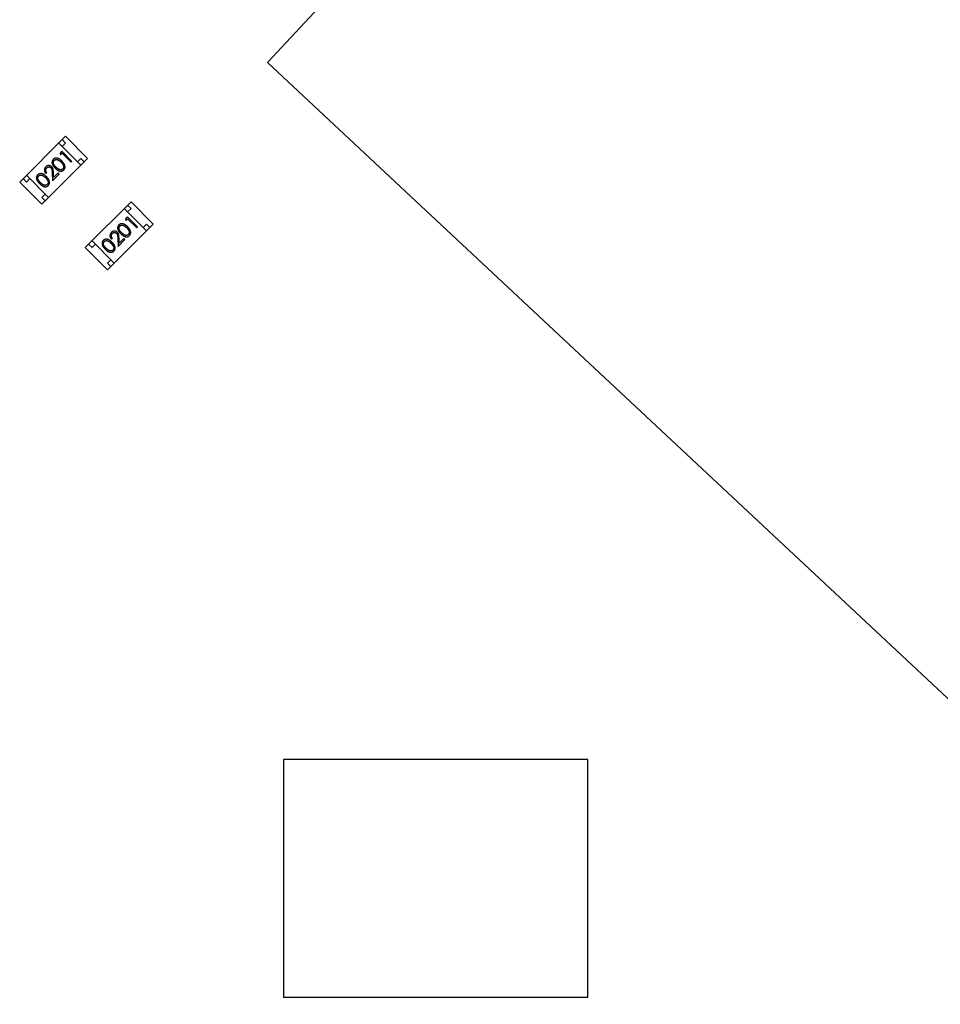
# Model space of a CAD drawing. Header units: millimetres. Extents: x -47 to 199, y -56 to 203.
# Tile 13 of 157: x 16 to 26, y 22 to 32. Entities that reach past the tile are written whole.
import ezdxf

# ---------------------------------------------------------------- set-up
doc = ezdxf.new("R2010")
doc.units = ezdxf.units.MM
doc.header["$LTSCALE"] = 1.21
doc.header["$MEASUREMENT"] = 0
doc.layers.get('0').update_dxf_attribs({"linetype": 'CONTINUOUS'})

msp = doc.modelspace()

# ---------------------------------------------------------------- linework, layer by layer
at = {"color": 7, "linetype": 'Continuous'}
for p, q in [((29.087, 43.244), (18.498, 31.925)), ((18.498, 31.925), (29.087, 22.019)), ((15.894, 30.667), (16.375, 31.148)), ((16.538, 30.844), (16.304, 31.077)), ((16.34, 31.113), (16.375, 31.077)), ((16.375, 31.077), (16.34, 31.042)), ((16.375, 31.148), (16.608, 30.915)), ((16.337, 30.991), (16.318, 30.971)), ((16.318, 30.971), (16.322, 30.954)), ((16.322, 30.954), (16.339, 30.97)), ((16.443, 30.884), (16.337, 30.991)), ((16.339, 30.97), (16.434, 30.875)), ((16.128, 30.434), (16.608, 30.915)), ((16.329, 30.876), (16.352, 30.846)), ((16.434, 30.875), (16.443, 30.884)), ((16.502, 30.879), (16.538, 30.915)), ((16.538, 30.915), (16.573, 30.879)), ((16.169, 30.757), (16.178, 30.766)), ((16.235, 30.764), (16.238, 30.679)), ((16.25, 30.713), (16.248, 30.768)), ((16.299, 30.762), (16.25, 30.713)), ((16.31, 30.751), (16.299, 30.762)), ((15.894, 30.667), (16.128, 30.434)), ((15.965, 30.667), (15.93, 30.703)), ((16.198, 30.505), (15.965, 30.738)), ((16, 30.703), (15.965, 30.667)), ((16.166, 30.713), (16.189, 30.682)), ((16.238, 30.679), (16.31, 30.751)), ((16.128, 30.505), (16.163, 30.54)), ((16.163, 30.469), (16.128, 30.505)), ((16.584, 29.978), (17.065, 30.458)), ((17.065, 30.458), (17.298, 30.225)), ((17.227, 30.154), (16.994, 30.388)), ((17.029, 30.423), (17.065, 30.388)), ((17.065, 30.388), (17.029, 30.352)), ((17.027, 30.301), (17.007, 30.281)), ((17.007, 30.281), (17.012, 30.264)), ((17.012, 30.264), (17.028, 30.28)), ((17.133, 30.195), (17.027, 30.301)), ((17.028, 30.28), (17.124, 30.185)), ((16.817, 29.744), (17.298, 30.225)), ((17.019, 30.187), (17.041, 30.156)), ((17.124, 30.185), (17.133, 30.195)), ((17.192, 30.19), (17.227, 30.225)), ((17.227, 30.225), (17.263, 30.19)), ((16.888, 29.815), (16.655, 30.048)), ((16.858, 30.067), (16.868, 30.076)), ((16.925, 30.074), (16.928, 29.989)), ((16.928, 29.989), (17, 30.061)), ((16.94, 30.023), (16.938, 30.078)), ((16.989, 30.072), (16.94, 30.023)), ((17, 30.061), (16.989, 30.072)), ((16.584, 29.978), (16.817, 29.744)), ((16.655, 29.978), (16.619, 30.013)), ((16.69, 30.013), (16.655, 29.978)), ((16.856, 30.023), (16.878, 29.993)), ((16.817, 29.815), (16.853, 29.85)), ((16.853, 29.78), (16.817, 29.815)), ((18.666, 24.594), (18.666, 22.094)), ((21.866, 24.594), (18.666, 24.594)), ((21.866, 22.094), (21.866, 24.594)), ((18.666, 22.094), (21.866, 22.094))]:
    msp.add_line(p, q, dxfattribs=at)
for points, knots in [([(16.246, 30.905), (16.245, 30.904), (16.244, 30.902), (16.242, 30.9), (16.24, 30.897), (16.238, 30.894), (16.237, 30.891), (16.235, 30.888), (16.234, 30.884), (16.234, 30.881), (16.233, 30.877), (16.233, 30.874), (16.233, 30.87), (16.234, 30.866), (16.235, 30.862), (16.236, 30.859), (16.237, 30.855), (16.239, 30.851), (16.241, 30.847), (16.243, 30.842), (16.246, 30.838), (16.249, 30.833), (16.253, 30.829), (16.257, 30.824), (16.262, 30.819), (16.265, 30.815), (16.267, 30.814)], [0, 0, 0, 0, 0.033742, 0.066533, 0.099153, 0.13154, 0.164087, 0.196563, 0.229707, 0.263315, 0.297504, 0.331686, 0.366482, 0.4021, 0.438958, 0.476748, 0.515985, 0.556589, 0.599519, 0.645765, 0.695487, 0.748721, 0.805687, 0.866754, 0.931405, 1, 1, 1, 1]), ([(16.339, 30.886), (16.337, 30.887), (16.334, 30.891), (16.329, 30.895), (16.324, 30.899), (16.319, 30.903), (16.315, 30.906), (16.31, 30.909), (16.306, 30.911), (16.302, 30.913), (16.298, 30.915), (16.294, 30.916), (16.29, 30.917), (16.286, 30.918), (16.282, 30.918), (16.278, 30.918), (16.274, 30.918), (16.271, 30.918), (16.267, 30.917), (16.264, 30.916), (16.261, 30.915), (16.257, 30.913), (16.254, 30.912), (16.252, 30.91), (16.249, 30.907), (16.247, 30.906), (16.246, 30.905)], [0, 0, 0, 0, 0.065278, 0.127205, 0.186168, 0.241675, 0.294115, 0.343609, 0.390387, 0.434463, 0.476646, 0.517002, 0.555936, 0.593716, 0.630057, 0.665601, 0.700745, 0.734917, 0.768681, 0.802087, 0.834849, 0.867433, 0.900138, 0.932806, 0.966212, 1, 1, 1, 1]), ([(16.276, 30.823), (16.275, 30.825), (16.272, 30.827), (16.268, 30.832), (16.265, 30.836), (16.261, 30.839), (16.259, 30.843), (16.256, 30.847), (16.254, 30.85), (16.253, 30.853), (16.251, 30.856), (16.25, 30.859), (16.249, 30.862), (16.249, 30.865), (16.248, 30.868), (16.248, 30.871), (16.248, 30.874), (16.249, 30.877), (16.25, 30.882), (16.251, 30.886), (16.254, 30.891), (16.256, 30.893), (16.257, 30.894)], [0, 0, 0, 0, 0.073302, 0.142286, 0.206253, 0.266017, 0.321612, 0.372532, 0.419497, 0.462398, 0.502825, 0.541489, 0.579034, 0.615143, 0.650298, 0.684912, 0.718701, 0.752189, 0.817245, 0.879117, 0.939613, 1, 1, 1, 1]), ([(16.257, 30.894), (16.259, 30.896), (16.261, 30.898), (16.265, 30.9), (16.27, 30.902), (16.275, 30.903), (16.278, 30.903), (16.281, 30.903), (16.284, 30.903), (16.287, 30.903), (16.29, 30.902), (16.293, 30.901), (16.297, 30.9), (16.3, 30.898), (16.303, 30.897), (16.307, 30.895), (16.31, 30.892), (16.314, 30.89), (16.318, 30.887), (16.321, 30.884), (16.325, 30.88), (16.328, 30.878), (16.329, 30.876)], [0, 0, 0, 0, 0.059689, 0.119507, 0.181075, 0.246162, 0.279894, 0.314468, 0.350403, 0.387474, 0.426147, 0.466624, 0.508745, 0.553328, 0.600058, 0.649177, 0.700552, 0.754894, 0.811825, 0.871514, 0.934319, 1, 1, 1, 1]), ([(16.358, 30.793), (16.359, 30.794), (16.36, 30.796), (16.362, 30.799), (16.364, 30.802), (16.366, 30.805), (16.367, 30.808), (16.369, 30.811), (16.37, 30.815), (16.37, 30.818), (16.371, 30.822), (16.371, 30.826), (16.371, 30.829), (16.37, 30.833), (16.37, 30.837), (16.369, 30.841), (16.367, 30.845), (16.366, 30.849), (16.364, 30.854), (16.361, 30.858), (16.359, 30.862), (16.355, 30.867), (16.352, 30.871), (16.348, 30.876), (16.343, 30.881), (16.34, 30.884), (16.339, 30.886)], [0, 0, 0, 0, 0.033824, 0.067298, 0.10028, 0.133019, 0.165736, 0.198792, 0.232372, 0.266409, 0.301016, 0.336196, 0.371972, 0.408574, 0.446394, 0.485225, 0.525372, 0.567224, 0.611081, 0.65775, 0.70702, 0.759235, 0.814484, 0.873227, 0.934937, 1, 1, 1, 1]), ([(16.175, 30.723), (16.174, 30.724), (16.171, 30.727), (16.166, 30.732), (16.161, 30.736), (16.156, 30.739), (16.152, 30.743), (16.147, 30.745), (16.143, 30.748), (16.139, 30.75), (16.135, 30.751), (16.13, 30.753), (16.126, 30.754), (16.123, 30.755), (16.119, 30.755), (16.115, 30.755), (16.111, 30.755), (16.108, 30.754), (16.104, 30.754), (16.101, 30.753), (16.097, 30.752), (16.094, 30.75), (16.091, 30.748), (16.088, 30.746), (16.086, 30.744), (16.084, 30.743), (16.083, 30.742)], [0, 0, 0, 0, 0.065278, 0.127205, 0.186168, 0.241675, 0.294115, 0.343609, 0.390387, 0.434463, 0.476646, 0.517002, 0.555936, 0.593716, 0.630057, 0.665601, 0.700745, 0.734917, 0.768681, 0.802087, 0.834849, 0.867433, 0.900138, 0.932806, 0.966212, 1, 1, 1, 1]), ([(16.168, 30.827), (16.167, 30.825), (16.164, 30.823), (16.161, 30.819), (16.159, 30.815), (16.157, 30.811), (16.155, 30.806), (16.154, 30.802), (16.154, 30.797), (16.153, 30.792), (16.154, 30.787), (16.154, 30.783), (16.156, 30.778), (16.157, 30.773), (16.159, 30.769), (16.162, 30.765), (16.165, 30.761), (16.167, 30.758), (16.169, 30.757)], [0, 0, 0, 0, 0.06445, 0.126725, 0.187421, 0.247417, 0.306749, 0.366595, 0.427749, 0.490235, 0.553031, 0.614805, 0.676505, 0.738096, 0.801021, 0.864897, 0.931209, 1, 1, 1, 1]), ([(16.231, 30.827), (16.23, 30.828), (16.228, 30.83), (16.225, 30.833), (16.221, 30.835), (16.217, 30.837), (16.213, 30.838), (16.209, 30.839), (16.205, 30.84), (16.2, 30.84), (16.196, 30.84), (16.192, 30.84), (16.187, 30.839), (16.183, 30.837), (16.179, 30.835), (16.175, 30.833), (16.171, 30.83), (16.169, 30.828), (16.168, 30.827)], [0, 0, 0, 0, 0.06271, 0.123347, 0.183401, 0.242828, 0.302097, 0.36242, 0.423725, 0.487032, 0.550491, 0.612709, 0.674265, 0.73617, 0.799211, 0.863483, 0.930525, 1, 1, 1, 1]), ([(16.178, 30.766), (16.177, 30.767), (16.176, 30.769), (16.173, 30.772), (16.172, 30.776), (16.17, 30.779), (16.169, 30.782), (16.168, 30.785), (16.168, 30.789), (16.168, 30.792), (16.168, 30.795), (16.168, 30.798), (16.169, 30.801), (16.17, 30.804), (16.172, 30.807), (16.174, 30.81), (16.176, 30.813), (16.177, 30.814), (16.178, 30.815)], [0, 0, 0, 0, 0.073648, 0.143686, 0.210962, 0.275557, 0.338064, 0.399311, 0.4594, 0.51934, 0.579024, 0.637809, 0.695959, 0.754122, 0.813113, 0.873453, 0.935561, 1, 1, 1, 1]), ([(16.178, 30.815), (16.179, 30.816), (16.181, 30.818), (16.183, 30.82), (16.186, 30.821), (16.189, 30.823), (16.192, 30.824), (16.195, 30.825), (16.198, 30.825), (16.201, 30.825), (16.204, 30.825), (16.207, 30.825), (16.21, 30.824), (16.213, 30.823), (16.216, 30.822), (16.218, 30.821), (16.221, 30.819), (16.222, 30.817), (16.223, 30.817)], [0, 0, 0, 0, 0.068027, 0.133505, 0.19695, 0.26027, 0.322741, 0.384982, 0.448465, 0.513424, 0.578224, 0.640011, 0.700094, 0.760067, 0.819012, 0.877878, 0.938035, 1, 1, 1, 1]), ([(16.223, 30.817), (16.224, 30.816), (16.226, 30.813), (16.229, 30.809), (16.231, 30.805), (16.232, 30.8), (16.233, 30.797), (16.233, 30.794), (16.234, 30.79), (16.234, 30.786), (16.235, 30.781), (16.235, 30.776), (16.235, 30.77), (16.235, 30.766), (16.235, 30.764)], [0, 0, 0, 0, 0.088014, 0.174976, 0.2638, 0.355443, 0.406413, 0.465519, 0.533076, 0.609353, 0.693899, 0.787171, 0.889197, 1, 1, 1, 1]), ([(16.248, 30.768), (16.248, 30.77), (16.248, 30.774), (16.248, 30.78), (16.247, 30.785), (16.247, 30.79), (16.246, 30.795), (16.245, 30.799), (16.245, 30.803), (16.244, 30.807), (16.242, 30.812), (16.239, 30.817), (16.236, 30.823), (16.233, 30.826), (16.231, 30.827)], [0, 0, 0, 0, 0.09953, 0.192079, 0.277712, 0.357454, 0.429648, 0.495771, 0.555538, 0.608657, 0.707578, 0.804328, 0.901298, 1, 1, 1, 1]), ([(16.267, 30.814), (16.268, 30.812), (16.272, 30.809), (16.277, 30.804), (16.281, 30.8), (16.286, 30.796), (16.291, 30.793), (16.295, 30.79), (16.299, 30.788), (16.303, 30.786), (16.307, 30.784), (16.311, 30.783), (16.315, 30.782), (16.319, 30.781), (16.323, 30.781), (16.327, 30.78), (16.33, 30.781), (16.334, 30.781), (16.337, 30.782), (16.34, 30.783), (16.344, 30.784), (16.347, 30.785), (16.35, 30.787), (16.352, 30.789), (16.355, 30.791), (16.357, 30.793), (16.358, 30.793)], [0, 0, 0, 0, 0.068113, 0.132564, 0.193427, 0.250218, 0.303569, 0.353576, 0.400235, 0.443586, 0.484619, 0.524292, 0.56238, 0.599049, 0.63494, 0.669782, 0.704009, 0.737842, 0.771098, 0.803896, 0.836415, 0.868639, 0.900715, 0.933378, 0.966213, 1, 1, 1, 1]), ([(16.347, 30.805), (16.346, 30.804), (16.343, 30.801), (16.339, 30.799), (16.334, 30.797), (16.33, 30.796), (16.326, 30.796), (16.323, 30.795), (16.321, 30.796), (16.318, 30.796), (16.315, 30.797), (16.312, 30.798), (16.309, 30.799), (16.306, 30.8), (16.303, 30.802), (16.299, 30.804), (16.296, 30.806), (16.292, 30.809), (16.288, 30.812), (16.284, 30.815), (16.28, 30.819), (16.277, 30.822), (16.276, 30.823)], [0, 0, 0, 0, 0.060034, 0.120278, 0.182348, 0.247919, 0.281641, 0.315701, 0.350322, 0.385703, 0.421819, 0.459196, 0.497866, 0.538301, 0.58121, 0.628183, 0.679403, 0.734699, 0.794074, 0.858416, 0.927049, 1, 1, 1, 1]), ([(16.352, 30.846), (16.352, 30.845), (16.353, 30.843), (16.354, 30.84), (16.355, 30.837), (16.356, 30.834), (16.356, 30.831), (16.356, 30.828), (16.356, 30.825), (16.356, 30.822), (16.355, 30.817), (16.353, 30.813), (16.351, 30.808), (16.348, 30.806), (16.347, 30.805)], [0, 0, 0, 0, 0.075949, 0.148549, 0.218996, 0.286119, 0.351826, 0.416074, 0.478265, 0.540325, 0.660405, 0.774606, 0.887187, 1, 1, 1, 1]), ([(16.083, 30.742), (16.082, 30.741), (16.081, 30.739), (16.078, 30.737), (16.077, 30.734), (16.075, 30.731), (16.073, 30.728), (16.072, 30.724), (16.071, 30.721), (16.071, 30.718), (16.07, 30.714), (16.07, 30.71), (16.07, 30.707), (16.071, 30.703), (16.071, 30.699), (16.072, 30.695), (16.074, 30.691), (16.075, 30.687), (16.077, 30.683), (16.08, 30.679), (16.083, 30.675), (16.086, 30.67), (16.09, 30.665), (16.094, 30.661), (16.098, 30.656), (16.102, 30.652), (16.103, 30.651)], [0, 0, 0, 0, 0.033742, 0.066533, 0.099153, 0.13154, 0.164087, 0.196563, 0.229707, 0.263315, 0.297504, 0.331686, 0.366482, 0.4021, 0.438958, 0.476748, 0.515985, 0.556589, 0.599519, 0.645765, 0.695487, 0.748721, 0.805687, 0.866754, 0.931405, 1, 1, 1, 1]), ([(16.113, 30.66), (16.111, 30.662), (16.109, 30.664), (16.105, 30.669), (16.101, 30.672), (16.098, 30.676), (16.095, 30.68), (16.093, 30.683), (16.091, 30.687), (16.089, 30.69), (16.088, 30.693), (16.087, 30.696), (16.086, 30.699), (16.086, 30.702), (16.085, 30.705), (16.085, 30.708), (16.085, 30.71), (16.086, 30.714), (16.086, 30.718), (16.088, 30.723), (16.091, 30.728), (16.093, 30.73), (16.094, 30.731)], [0, 0, 0, 0, 0.073302, 0.142286, 0.206253, 0.266017, 0.321612, 0.372532, 0.419497, 0.462398, 0.502825, 0.541489, 0.579034, 0.615143, 0.650298, 0.684912, 0.718701, 0.752189, 0.817245, 0.879117, 0.939613, 1, 1, 1, 1]), ([(16.094, 30.731), (16.095, 30.732), (16.098, 30.735), (16.102, 30.737), (16.107, 30.739), (16.111, 30.74), (16.115, 30.74), (16.118, 30.74), (16.121, 30.74), (16.124, 30.74), (16.127, 30.739), (16.13, 30.738), (16.133, 30.737), (16.137, 30.735), (16.14, 30.733), (16.144, 30.731), (16.147, 30.729), (16.151, 30.726), (16.154, 30.724), (16.158, 30.72), (16.162, 30.717), (16.165, 30.714), (16.166, 30.713)], [0, 0, 0, 0, 0.059689, 0.119507, 0.181075, 0.246162, 0.279894, 0.314468, 0.350403, 0.387474, 0.426147, 0.466624, 0.508745, 0.553328, 0.600058, 0.649177, 0.700552, 0.754894, 0.811825, 0.871514, 0.934319, 1, 1, 1, 1]), ([(16.103, 30.651), (16.105, 30.649), (16.108, 30.646), (16.113, 30.641), (16.118, 30.637), (16.123, 30.633), (16.127, 30.63), (16.132, 30.627), (16.136, 30.625), (16.14, 30.623), (16.144, 30.621), (16.148, 30.62), (16.152, 30.619), (16.156, 30.618), (16.16, 30.617), (16.163, 30.617), (16.167, 30.617), (16.17, 30.618), (16.174, 30.619), (16.177, 30.62), (16.18, 30.621), (16.183, 30.622), (16.186, 30.624), (16.189, 30.626), (16.192, 30.628), (16.194, 30.629), (16.195, 30.63)], [0, 0, 0, 0, 0.068113, 0.132564, 0.193427, 0.250218, 0.303569, 0.353576, 0.400235, 0.443586, 0.484619, 0.524292, 0.56238, 0.599049, 0.63494, 0.669782, 0.704009, 0.737842, 0.771098, 0.803896, 0.836415, 0.868639, 0.900715, 0.933378, 0.966213, 1, 1, 1, 1]), ([(16.184, 30.642), (16.183, 30.64), (16.18, 30.638), (16.176, 30.636), (16.171, 30.634), (16.167, 30.633), (16.163, 30.632), (16.16, 30.632), (16.157, 30.632), (16.155, 30.633), (16.152, 30.633), (16.149, 30.634), (16.146, 30.635), (16.143, 30.637), (16.139, 30.638), (16.136, 30.64), (16.133, 30.643), (16.129, 30.646), (16.125, 30.649), (16.121, 30.652), (16.117, 30.656), (16.114, 30.659), (16.113, 30.66)], [0, 0, 0, 0, 0.060034, 0.120278, 0.182348, 0.247919, 0.281641, 0.315701, 0.350322, 0.385703, 0.421819, 0.459196, 0.497866, 0.538301, 0.58121, 0.628183, 0.679403, 0.734699, 0.794074, 0.858416, 0.927049, 1, 1, 1, 1]), ([(16.195, 30.63), (16.195, 30.631), (16.197, 30.633), (16.199, 30.636), (16.201, 30.639), (16.203, 30.642), (16.204, 30.645), (16.206, 30.648), (16.206, 30.651), (16.207, 30.655), (16.208, 30.659), (16.208, 30.662), (16.208, 30.666), (16.207, 30.67), (16.206, 30.674), (16.205, 30.678), (16.204, 30.682), (16.202, 30.686), (16.201, 30.69), (16.198, 30.695), (16.195, 30.699), (16.192, 30.704), (16.189, 30.708), (16.185, 30.713), (16.18, 30.718), (16.177, 30.721), (16.175, 30.723)], [0, 0, 0, 0, 0.033824, 0.067298, 0.10028, 0.133019, 0.165736, 0.198792, 0.232372, 0.266409, 0.301016, 0.336196, 0.371972, 0.408574, 0.446394, 0.485225, 0.525372, 0.567224, 0.611081, 0.65775, 0.70702, 0.759235, 0.814484, 0.873227, 0.934937, 1, 1, 1, 1]), ([(16.189, 30.682), (16.189, 30.681), (16.19, 30.679), (16.191, 30.676), (16.192, 30.673), (16.193, 30.671), (16.193, 30.668), (16.193, 30.665), (16.193, 30.662), (16.193, 30.659), (16.192, 30.654), (16.19, 30.65), (16.187, 30.645), (16.185, 30.643), (16.184, 30.642)], [0, 0, 0, 0, 0.075949, 0.148549, 0.218996, 0.286119, 0.351826, 0.416074, 0.478265, 0.540325, 0.660405, 0.774606, 0.887187, 1, 1, 1, 1]), ([(16.858, 30.137), (16.856, 30.136), (16.854, 30.133), (16.851, 30.129), (16.849, 30.125), (16.847, 30.121), (16.845, 30.117), (16.844, 30.112), (16.843, 30.107), (16.843, 30.103), (16.843, 30.098), (16.844, 30.093), (16.845, 30.088), (16.847, 30.084), (16.849, 30.079), (16.852, 30.075), (16.855, 30.071), (16.857, 30.068), (16.858, 30.067)], [0, 0, 0, 0, 0.06445, 0.126725, 0.187421, 0.247417, 0.306749, 0.366595, 0.427749, 0.490235, 0.553031, 0.614805, 0.676505, 0.738096, 0.801021, 0.864897, 0.931209, 1, 1, 1, 1]), ([(16.921, 30.137), (16.92, 30.138), (16.918, 30.14), (16.914, 30.143), (16.911, 30.145), (16.907, 30.147), (16.903, 30.149), (16.899, 30.15), (16.895, 30.15), (16.89, 30.151), (16.886, 30.151), (16.881, 30.15), (16.877, 30.149), (16.873, 30.148), (16.869, 30.146), (16.865, 30.143), (16.861, 30.14), (16.859, 30.138), (16.858, 30.137)], [0, 0, 0, 0, 0.06271, 0.123347, 0.183401, 0.242828, 0.302097, 0.36242, 0.423725, 0.487032, 0.550491, 0.612709, 0.674265, 0.73617, 0.799211, 0.863483, 0.930525, 1, 1, 1, 1]), ([(16.868, 30.125), (16.869, 30.126), (16.87, 30.128), (16.873, 30.13), (16.876, 30.131), (16.878, 30.133), (16.881, 30.134), (16.884, 30.135), (16.887, 30.135), (16.891, 30.136), (16.894, 30.135), (16.897, 30.135), (16.9, 30.134), (16.903, 30.134), (16.905, 30.132), (16.908, 30.131), (16.91, 30.129), (16.912, 30.128), (16.912, 30.127)], [0, 0, 0, 0, 0.068027, 0.133505, 0.19695, 0.26027, 0.322741, 0.384982, 0.448465, 0.513424, 0.578224, 0.640011, 0.700094, 0.760067, 0.819012, 0.877878, 0.938035, 1, 1, 1, 1]), ([(16.938, 30.078), (16.938, 30.08), (16.938, 30.084), (16.937, 30.09), (16.937, 30.095), (16.936, 30.1), (16.936, 30.105), (16.935, 30.109), (16.934, 30.113), (16.933, 30.117), (16.932, 30.122), (16.929, 30.128), (16.925, 30.133), (16.923, 30.136), (16.921, 30.137)], [0, 0, 0, 0, 0.09953, 0.192079, 0.277712, 0.357454, 0.429648, 0.495771, 0.555538, 0.608657, 0.707578, 0.804328, 0.901298, 1, 1, 1, 1]), ([(16.936, 30.215), (16.935, 30.214), (16.934, 30.213), (16.931, 30.21), (16.929, 30.207), (16.928, 30.204), (16.926, 30.201), (16.925, 30.198), (16.924, 30.194), (16.924, 30.191), (16.923, 30.187), (16.923, 30.184), (16.923, 30.18), (16.924, 30.176), (16.924, 30.173), (16.925, 30.169), (16.927, 30.165), (16.928, 30.161), (16.93, 30.157), (16.933, 30.153), (16.936, 30.148), (16.939, 30.144), (16.943, 30.139), (16.947, 30.134), (16.951, 30.129), (16.955, 30.126), (16.956, 30.124)], [0, 0, 0, 0, 0.033742, 0.066533, 0.099153, 0.13154, 0.164087, 0.196563, 0.229707, 0.263315, 0.297504, 0.331686, 0.366482, 0.4021, 0.438958, 0.476748, 0.515985, 0.556589, 0.599519, 0.645765, 0.695487, 0.748721, 0.805687, 0.866754, 0.931405, 1, 1, 1, 1]), ([(17.028, 30.196), (17.027, 30.198), (17.023, 30.201), (17.019, 30.205), (17.014, 30.209), (17.009, 30.213), (17.005, 30.216), (17, 30.219), (16.996, 30.221), (16.992, 30.223), (16.987, 30.225), (16.983, 30.226), (16.979, 30.227), (16.975, 30.228), (16.972, 30.228), (16.968, 30.229), (16.964, 30.228), (16.961, 30.228), (16.957, 30.227), (16.954, 30.226), (16.95, 30.225), (16.947, 30.224), (16.944, 30.222), (16.941, 30.22), (16.939, 30.218), (16.937, 30.216), (16.936, 30.215)], [0, 0, 0, 0, 0.065278, 0.127205, 0.186168, 0.241675, 0.294115, 0.343609, 0.390387, 0.434463, 0.476646, 0.517002, 0.555936, 0.593716, 0.630057, 0.665601, 0.700745, 0.734917, 0.768681, 0.802087, 0.834849, 0.867433, 0.900138, 0.932806, 0.966212, 1, 1, 1, 1]), ([(16.966, 30.134), (16.964, 30.135), (16.962, 30.138), (16.958, 30.142), (16.954, 30.146), (16.951, 30.15), (16.948, 30.153), (16.946, 30.157), (16.944, 30.16), (16.942, 30.163), (16.941, 30.166), (16.94, 30.169), (16.939, 30.172), (16.939, 30.175), (16.938, 30.178), (16.938, 30.181), (16.938, 30.184), (16.938, 30.187), (16.939, 30.192), (16.941, 30.197), (16.944, 30.201), (16.946, 30.203), (16.947, 30.205)], [0, 0, 0, 0, 0.073302, 0.142286, 0.206253, 0.266017, 0.321612, 0.372532, 0.419497, 0.462398, 0.502825, 0.541489, 0.579034, 0.615143, 0.650298, 0.684912, 0.718701, 0.752189, 0.817245, 0.879117, 0.939613, 1, 1, 1, 1]), ([(16.947, 30.205), (16.948, 30.206), (16.951, 30.208), (16.955, 30.211), (16.96, 30.212), (16.964, 30.213), (16.968, 30.214), (16.971, 30.214), (16.974, 30.214), (16.977, 30.213), (16.98, 30.212), (16.983, 30.211), (16.986, 30.21), (16.99, 30.209), (16.993, 30.207), (16.997, 30.205), (17, 30.203), (17.004, 30.2), (17.007, 30.197), (17.011, 30.194), (17.015, 30.19), (17.018, 30.188), (17.019, 30.187)], [0, 0, 0, 0, 0.059689, 0.119507, 0.181075, 0.246162, 0.279894, 0.314468, 0.350403, 0.387474, 0.426147, 0.466624, 0.508745, 0.553328, 0.600058, 0.649177, 0.700552, 0.754894, 0.811825, 0.871514, 0.934319, 1, 1, 1, 1]), ([(17.037, 30.115), (17.036, 30.114), (17.033, 30.112), (17.029, 30.109), (17.024, 30.107), (17.02, 30.106), (17.016, 30.106), (17.013, 30.106), (17.01, 30.106), (17.007, 30.106), (17.005, 30.107), (17.002, 30.108), (16.999, 30.109), (16.996, 30.11), (16.992, 30.112), (16.989, 30.114), (16.986, 30.116), (16.982, 30.119), (16.978, 30.122), (16.974, 30.126), (16.97, 30.129), (16.967, 30.132), (16.966, 30.134)], [0, 0, 0, 0, 0.060034, 0.120278, 0.182348, 0.247919, 0.281641, 0.315701, 0.350322, 0.385703, 0.421819, 0.459196, 0.497866, 0.538301, 0.58121, 0.628183, 0.679403, 0.734699, 0.794074, 0.858416, 0.927049, 1, 1, 1, 1]), ([(17.047, 30.104), (17.048, 30.105), (17.05, 30.106), (17.052, 30.109), (17.054, 30.112), (17.056, 30.115), (17.057, 30.118), (17.058, 30.121), (17.059, 30.125), (17.06, 30.128), (17.061, 30.132), (17.061, 30.136), (17.061, 30.14), (17.06, 30.143), (17.059, 30.147), (17.058, 30.151), (17.057, 30.155), (17.055, 30.16), (17.053, 30.164), (17.051, 30.168), (17.048, 30.172), (17.045, 30.177), (17.041, 30.182), (17.038, 30.186), (17.033, 30.191), (17.03, 30.194), (17.028, 30.196)], [0, 0, 0, 0, 0.033824, 0.067298, 0.10028, 0.133019, 0.165736, 0.198792, 0.232372, 0.266409, 0.301016, 0.336196, 0.371972, 0.408574, 0.446394, 0.485225, 0.525372, 0.567224, 0.611081, 0.65775, 0.70702, 0.759235, 0.814484, 0.873227, 0.934937, 1, 1, 1, 1]), ([(17.041, 30.156), (17.042, 30.155), (17.043, 30.153), (17.044, 30.15), (17.045, 30.147), (17.045, 30.144), (17.046, 30.141), (17.046, 30.138), (17.046, 30.136), (17.046, 30.132), (17.045, 30.128), (17.043, 30.123), (17.04, 30.119), (17.038, 30.116), (17.037, 30.115)], [0, 0, 0, 0, 0.075949, 0.148549, 0.218996, 0.286119, 0.351826, 0.416074, 0.478265, 0.540325, 0.660405, 0.774606, 0.887187, 1, 1, 1, 1]), ([(16.773, 30.052), (16.772, 30.051), (16.77, 30.05), (16.768, 30.047), (16.766, 30.044), (16.765, 30.041), (16.763, 30.038), (16.762, 30.035), (16.761, 30.031), (16.76, 30.028), (16.76, 30.024), (16.76, 30.021), (16.76, 30.017), (16.76, 30.013), (16.761, 30.009), (16.762, 30.006), (16.763, 30.002), (16.765, 29.998), (16.767, 29.994), (16.77, 29.989), (16.772, 29.985), (16.776, 29.98), (16.779, 29.976), (16.784, 29.971), (16.788, 29.966), (16.791, 29.963), (16.793, 29.961)], [0, 0, 0, 0, 0.033742, 0.066533, 0.099153, 0.13154, 0.164087, 0.196563, 0.229707, 0.263315, 0.297504, 0.331686, 0.366482, 0.4021, 0.438958, 0.476748, 0.515985, 0.556589, 0.599519, 0.645765, 0.695487, 0.748721, 0.805687, 0.866754, 0.931405, 1, 1, 1, 1]), ([(16.865, 30.033), (16.864, 30.034), (16.86, 30.038), (16.855, 30.042), (16.851, 30.046), (16.846, 30.05), (16.841, 30.053), (16.837, 30.056), (16.833, 30.058), (16.828, 30.06), (16.824, 30.062), (16.82, 30.063), (16.816, 30.064), (16.812, 30.065), (16.808, 30.065), (16.805, 30.065), (16.801, 30.065), (16.797, 30.065), (16.794, 30.064), (16.79, 30.063), (16.787, 30.062), (16.784, 30.06), (16.781, 30.059), (16.778, 30.057), (16.775, 30.055), (16.774, 30.053), (16.773, 30.052)], [0, 0, 0, 0, 0.065278, 0.127205, 0.186168, 0.241675, 0.294115, 0.343609, 0.390387, 0.434463, 0.476646, 0.517002, 0.555936, 0.593716, 0.630057, 0.665601, 0.700745, 0.734917, 0.768681, 0.802087, 0.834849, 0.867433, 0.900138, 0.932806, 0.966212, 1, 1, 1, 1]), ([(16.803, 29.97), (16.801, 29.972), (16.798, 29.975), (16.795, 29.979), (16.791, 29.983), (16.788, 29.987), (16.785, 29.99), (16.783, 29.994), (16.781, 29.997), (16.779, 30), (16.778, 30.003), (16.777, 30.006), (16.776, 30.009), (16.775, 30.012), (16.775, 30.015), (16.775, 30.018), (16.775, 30.021), (16.775, 30.024), (16.776, 30.029), (16.778, 30.033), (16.781, 30.038), (16.783, 30.04), (16.784, 30.042)], [0, 0, 0, 0, 0.073302, 0.142286, 0.206253, 0.266017, 0.321612, 0.372532, 0.419497, 0.462398, 0.502825, 0.541489, 0.579034, 0.615143, 0.650298, 0.684912, 0.718701, 0.752189, 0.817245, 0.879117, 0.939613, 1, 1, 1, 1]), ([(16.784, 30.042), (16.785, 30.043), (16.788, 30.045), (16.792, 30.047), (16.797, 30.049), (16.801, 30.05), (16.805, 30.051), (16.808, 30.051), (16.811, 30.05), (16.814, 30.05), (16.817, 30.049), (16.82, 30.048), (16.823, 30.047), (16.826, 30.045), (16.83, 30.044), (16.833, 30.042), (16.837, 30.039), (16.841, 30.037), (16.844, 30.034), (16.848, 30.031), (16.852, 30.027), (16.854, 30.025), (16.856, 30.023)], [0, 0, 0, 0, 0.059689, 0.119507, 0.181075, 0.246162, 0.279894, 0.314468, 0.350403, 0.387474, 0.426147, 0.466624, 0.508745, 0.553328, 0.600058, 0.649177, 0.700552, 0.754894, 0.811825, 0.871514, 0.934319, 1, 1, 1, 1]), ([(16.868, 30.076), (16.867, 30.077), (16.865, 30.079), (16.863, 30.083), (16.861, 30.086), (16.86, 30.089), (16.859, 30.092), (16.858, 30.096), (16.858, 30.099), (16.857, 30.102), (16.858, 30.105), (16.858, 30.109), (16.859, 30.112), (16.86, 30.115), (16.862, 30.117), (16.863, 30.12), (16.866, 30.123), (16.867, 30.125), (16.868, 30.125)], [0, 0, 0, 0, 0.073648, 0.143686, 0.210962, 0.275557, 0.338064, 0.399311, 0.4594, 0.51934, 0.579024, 0.637809, 0.695959, 0.754122, 0.813113, 0.873453, 0.935561, 1, 1, 1, 1]), ([(16.884, 29.941), (16.885, 29.941), (16.887, 29.943), (16.889, 29.946), (16.891, 29.949), (16.893, 29.952), (16.894, 29.955), (16.895, 29.958), (16.896, 29.962), (16.897, 29.965), (16.897, 29.969), (16.898, 29.973), (16.897, 29.976), (16.897, 29.98), (16.896, 29.984), (16.895, 29.988), (16.894, 29.992), (16.892, 29.996), (16.89, 30.001), (16.888, 30.005), (16.885, 30.009), (16.882, 30.014), (16.878, 30.018), (16.874, 30.023), (16.87, 30.028), (16.867, 30.031), (16.865, 30.033)], [0, 0, 0, 0, 0.033824, 0.067298, 0.10028, 0.133019, 0.165736, 0.198792, 0.232372, 0.266409, 0.301016, 0.336196, 0.371972, 0.408574, 0.446394, 0.485225, 0.525372, 0.567224, 0.611081, 0.65775, 0.70702, 0.759235, 0.814484, 0.873227, 0.934937, 1, 1, 1, 1]), ([(16.912, 30.127), (16.914, 30.126), (16.916, 30.123), (16.918, 30.119), (16.921, 30.115), (16.922, 30.111), (16.923, 30.107), (16.923, 30.104), (16.924, 30.1), (16.924, 30.096), (16.924, 30.091), (16.925, 30.086), (16.925, 30.08), (16.925, 30.076), (16.925, 30.074)], [0, 0, 0, 0, 0.088014, 0.174976, 0.2638, 0.355443, 0.406413, 0.465519, 0.533076, 0.609353, 0.693899, 0.787171, 0.889197, 1, 1, 1, 1]), ([(16.956, 30.124), (16.958, 30.122), (16.961, 30.119), (16.966, 30.114), (16.971, 30.11), (16.976, 30.107), (16.98, 30.103), (16.985, 30.1), (16.989, 30.098), (16.993, 30.096), (16.997, 30.094), (17.001, 30.093), (17.005, 30.092), (17.009, 30.091), (17.013, 30.091), (17.016, 30.091), (17.02, 30.091), (17.023, 30.091), (17.027, 30.092), (17.03, 30.093), (17.033, 30.094), (17.036, 30.096), (17.039, 30.097), (17.042, 30.099), (17.045, 30.101), (17.047, 30.103), (17.047, 30.104)], [0, 0, 0, 0, 0.068113, 0.132564, 0.193427, 0.250218, 0.303569, 0.353576, 0.400235, 0.443586, 0.484619, 0.524292, 0.56238, 0.599049, 0.63494, 0.669782, 0.704009, 0.737842, 0.771098, 0.803896, 0.836415, 0.868639, 0.900715, 0.933378, 0.966213, 1, 1, 1, 1]), ([(16.793, 29.961), (16.795, 29.959), (16.798, 29.956), (16.803, 29.951), (16.808, 29.947), (16.813, 29.943), (16.817, 29.94), (16.822, 29.937), (16.826, 29.935), (16.83, 29.933), (16.834, 29.931), (16.838, 29.93), (16.842, 29.929), (16.846, 29.928), (16.849, 29.928), (16.853, 29.928), (16.857, 29.928), (16.86, 29.928), (16.864, 29.929), (16.867, 29.93), (16.87, 29.931), (16.873, 29.932), (16.876, 29.934), (16.879, 29.936), (16.882, 29.938), (16.883, 29.94), (16.884, 29.941)], [0, 0, 0, 0, 0.068113, 0.132564, 0.193427, 0.250218, 0.303569, 0.353576, 0.400235, 0.443586, 0.484619, 0.524292, 0.56238, 0.599049, 0.63494, 0.669782, 0.704009, 0.737842, 0.771098, 0.803896, 0.836415, 0.868639, 0.900715, 0.933378, 0.966213, 1, 1, 1, 1]), ([(16.874, 29.952), (16.872, 29.951), (16.87, 29.948), (16.866, 29.946), (16.861, 29.944), (16.857, 29.943), (16.853, 29.943), (16.85, 29.943), (16.847, 29.943), (16.844, 29.943), (16.841, 29.944), (16.838, 29.945), (16.835, 29.946), (16.832, 29.947), (16.829, 29.949), (16.826, 29.951), (16.822, 29.953), (16.819, 29.956), (16.815, 29.959), (16.811, 29.962), (16.807, 29.966), (16.804, 29.969), (16.803, 29.97)], [0, 0, 0, 0, 0.060034, 0.120278, 0.182348, 0.247919, 0.281641, 0.315701, 0.350322, 0.385703, 0.421819, 0.459196, 0.497866, 0.538301, 0.58121, 0.628183, 0.679403, 0.734699, 0.794074, 0.858416, 0.927049, 1, 1, 1, 1]), ([(16.878, 29.993), (16.879, 29.992), (16.88, 29.99), (16.881, 29.987), (16.882, 29.984), (16.882, 29.981), (16.883, 29.978), (16.883, 29.975), (16.883, 29.972), (16.882, 29.969), (16.882, 29.965), (16.88, 29.96), (16.877, 29.955), (16.875, 29.953), (16.874, 29.952)], [0, 0, 0, 0, 0.075949, 0.148549, 0.218996, 0.286119, 0.351826, 0.416074, 0.478265, 0.540325, 0.660405, 0.774606, 0.887187, 1, 1, 1, 1])]:
    msp.add_open_spline(points, degree=3, knots=knots, dxfattribs=at)

doc.saveas('drawing.dxf')
